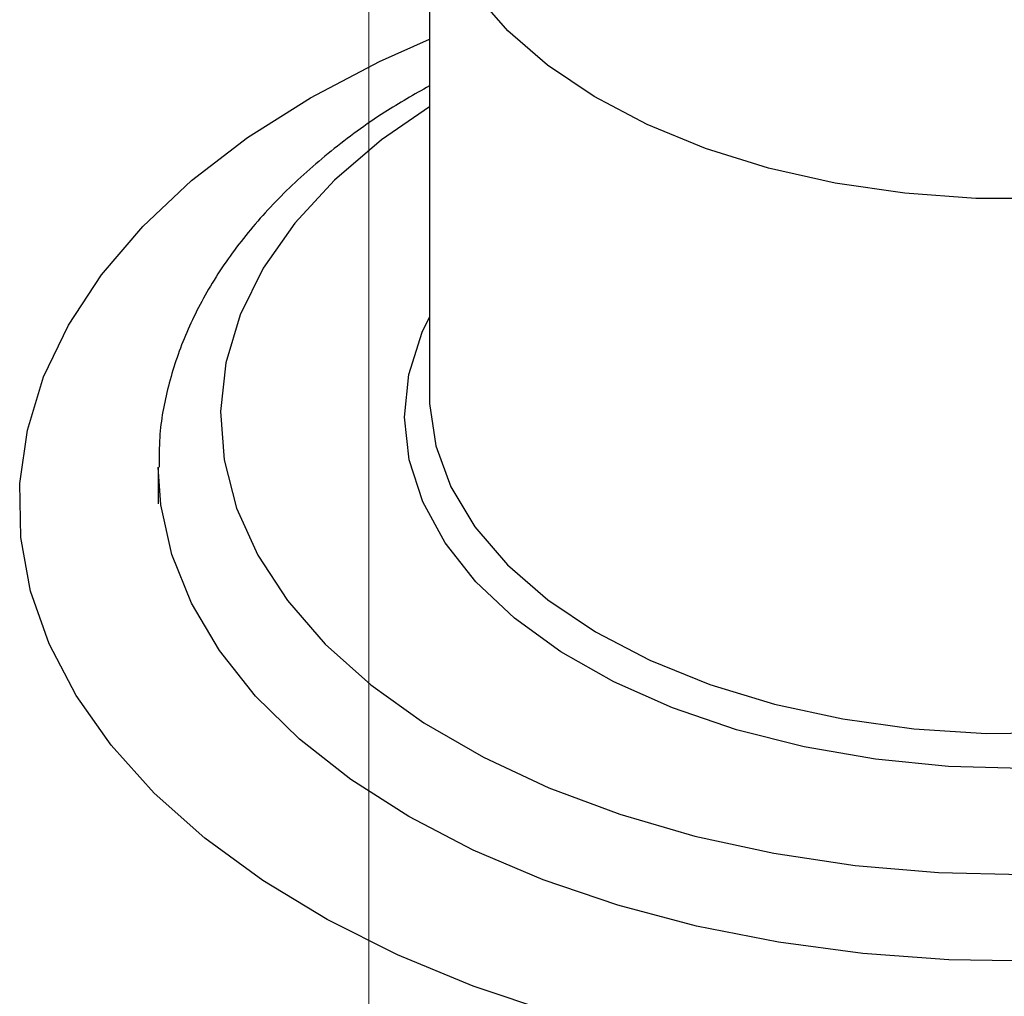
# Paper-space layout 'Sheet2' of a CAD drawing. Header units: millimetres. Extents: x 3 to 471, y 5 to 248.
# Tile 47 of 80: x 78.54 to 80.74, y 149.42 to 151.6. Entities that reach past the tile are written whole.
import ezdxf

# ---------------------------------------------------------------- set-up
doc = ezdxf.new("R2010")
doc.units = ezdxf.units.MM
doc.linetypes.add('PHANTOM', pattern=[12.7, 6.35, -1.27, 1.27, -1.27, 1.27, -1.27])

psp = doc.layouts.new('Sheet2')

# ---------------------------------------------------------------- linework, layer by layer
at = {"color": 7, "linetype": 'PHANTOM', "lineweight": 18}
psp.add_line((79.3151, 168.3181), (79.3151, 141.205), dxfattribs=at)
at = {"color": 7, "linetype": 'Continuous', "lineweight": 25}
for p, q in [((79.4508, 151.9559), (79.4508, 150.7622)), ((79.4508, 150.7622), (79.4508, 150.7555)), ((78.8452, 150.6034), (78.8452, 150.5218))]:
    psp.add_line(p, q, dxfattribs=at)
at = {"color": 8, "linetype": 'Continuous', "lineweight": 25, "flags": 128}
for points in [[(80.8314, 151.2035), (80.6714, 151.2038), (80.5126, 151.2155), (80.3575, 151.2383), (80.2084, 151.2718), (80.0676, 151.3157), (79.9371, 151.3691), (79.8189, 151.4314), (79.7147, 151.5015), (79.6263, 151.5785), (79.5548, 151.6611), (79.5013, 151.7482), (79.4667, 151.8384), (79.4515, 151.9304), (79.4508, 151.9579)], [(79.4508, 151.4087), (79.3439, 151.3348), (79.2384, 151.2449), (79.15, 151.149), (79.0797, 151.0482), (79.0283, 150.9438), (78.9963, 150.8367), (78.9842, 150.7283), (78.9921, 150.6198), (79.0199, 150.5124), (79.0672, 150.4072), (79.1336, 150.3056), (79.2182, 150.2086), (79.3202, 150.1173), (79.4384, 150.0328), (79.5715, 149.956), (79.7179, 149.8878), (79.876, 149.8289), (80.044, 149.78), (80.2201, 149.7417), (80.4022, 149.7144), (80.5883, 149.6983), (80.7762, 149.6938)], [(80.776, 149.9311), (80.6104, 149.9356), (80.4471, 149.9516), (80.2883, 149.979), (80.1365, 150.0173), (79.9938, 150.0659), (79.8625, 150.1243), (79.7443, 150.1914), (79.6412, 150.2662), (79.5547, 150.3478), (79.4859, 150.4348), (79.4359, 150.526), (79.4056, 150.6201), (79.3952, 150.7155), (79.405, 150.811), (79.4349, 150.9051), (79.4508, 150.939)], [(79.4508, 150.7555), (79.4511, 150.7457), (79.4649, 150.6517), (79.4989, 150.5595), (79.5526, 150.4704), (79.6251, 150.3859), (79.7154, 150.3073), (79.8219, 150.2358), (79.9431, 150.1726), (80.077, 150.1186), (80.2215, 150.0746), (80.3744, 150.0415), (80.5333, 150.0196), (80.6957, 150.0093), (80.859, 150.0108)], [(80.8047, 149.5005), (80.6112, 149.5033), (80.4192, 149.5175), (80.2306, 149.5427), (80.0474, 149.5789), (79.8715, 149.6255), (79.7047, 149.6822), (79.5486, 149.7484), (79.405, 149.8233), (79.2752, 149.9062), (79.1606, 149.9963), (79.0624, 150.0926), (78.9816, 150.1942), (78.919, 150.2999), (78.8752, 150.4088), (78.8507, 150.5196), (78.8452, 150.6037)]]:
    psp.add_lwpolyline(points, dxfattribs=at)
at = {"color": 7, "linetype": 'Continuous', "lineweight": 25, "flags": 128}
for points in [[(79.185, 151.4289), (79.339, 151.5098), (79.4508, 151.5599)], [(79.7289, 149.3842), (79.5489, 149.4448), (79.3795, 149.5148), (79.2222, 149.5936), (79.0784, 149.6806), (78.9494, 149.775), (78.8362, 149.876), (78.7399, 149.9826), (78.6613, 150.094), (78.6011, 150.2091), (78.5599, 150.327), (78.5379, 150.4466), (78.5355, 150.5669), (78.5526, 150.6867), (78.589, 150.8051), (78.6445, 150.921), (78.7185, 151.0335), (78.8105, 151.1414), (78.9195, 151.2438), (79.0447, 151.3399), (79.185, 151.4289), (79.185, 151.4289)]]:
    psp.add_lwpolyline(points, dxfattribs=at)
at = {"color": 7, "linetype": 'Continuous', "lineweight": 25}
psp.add_open_spline([(79.4508, 151.4554), (79.417, 151.4361), (79.3381, 151.391), (79.2292, 151.3107), (79.1231, 151.2167), (79.0328, 151.1158), (78.9591, 151.0094), (78.9028, 150.8988), (78.8655, 150.7856), (78.8465, 150.6867), (78.8471, 150.626), (78.8474, 150.6038)], degree=3, knots=[0, 0, 0, 0, 0.09205, 0.214566, 0.337022, 0.459032, 0.580079, 0.699601, 0.817215, 0.932934, 1, 1, 1, 1], dxfattribs=at)

doc.saveas('drawing.dxf')
